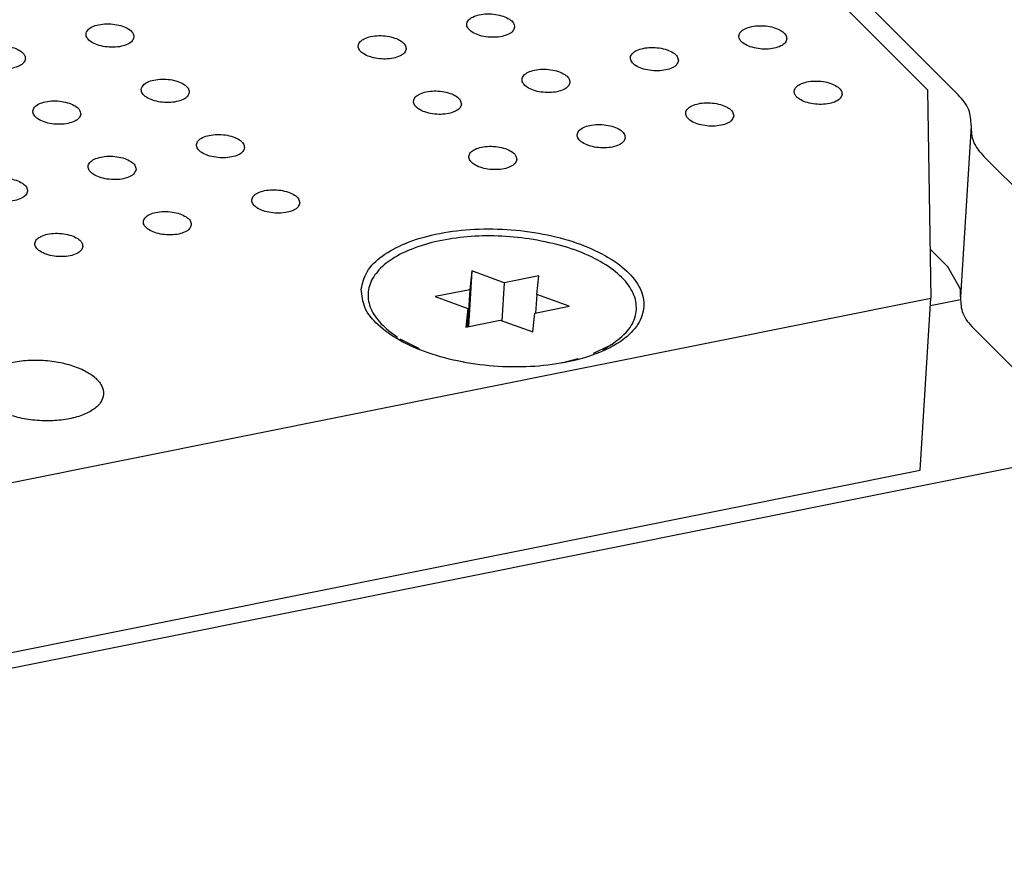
# Model space of a CAD drawing. Header units: inches. Extents: x 155 to 996, y 103 to 697.
# Tile 15 of 81: x 371 to 391, y 342 to 360. Entities that reach past the tile are written whole.
import ezdxf

# ---------------------------------------------------------------- set-up
doc = ezdxf.new("R2010")
doc.units = ezdxf.units.IN

# ---------------------------------------------------------------- blocks, each defined once
blk = doc.blocks.new('E8021-26512__11', base_point=(315.146, 346.293))
at = {"color": 7, "linetype": 'Continuous'}
for p, q in [((389.553, 358.072), (341.673, 405.998)), ((389.553, 358.072), (389.621, 353.728)), ((370.405, 349.873), (389.621, 353.728)), ((389.401, 350.148), (389.621, 353.728)), ((370.184, 346.293), (389.401, 350.148))]:
    blk.add_line(p, q, dxfattribs=at)
for points, knots in [([(380.95, 359.381), (380.944, 359.41), (380.931, 359.478), (380.835, 359.554), (380.708, 359.613), (380.55, 359.649), (380.381, 359.66), (380.22, 359.643), (380.085, 359.6), (379.986, 359.537), (379.939, 359.443), (379.974, 359.344), (380.064, 359.269), (380.193, 359.21), (380.351, 359.174), (380.52, 359.163), (380.682, 359.18), (380.815, 359.223), (380.92, 359.286), (380.941, 359.352), (380.95, 359.381)], [0, 0, 0, 0, 0.088201, 0.201564, 0.345167, 0.510862, 0.68451, 0.850206, 0.993808, 1.107172, 1.195372, 1.283573, 1.396937, 1.540539, 1.706235, 1.879883, 2.045578, 2.189181, 2.302544, 2.390745, 2.390745, 2.390745, 2.390745]), ([(373.019, 359.174), (373.013, 359.203), (373, 359.271), (372.904, 359.347), (372.777, 359.406), (372.619, 359.442), (372.45, 359.453), (372.289, 359.436), (372.154, 359.393), (372.055, 359.33), (372.008, 359.236), (372.043, 359.137), (372.133, 359.062), (372.263, 359.003), (372.42, 358.967), (372.589, 358.956), (372.751, 358.973), (372.884, 359.016), (372.989, 359.079), (373.01, 359.145), (373.019, 359.174)], [0, 0, 0, 0, 0.088201, 0.201564, 0.345167, 0.510862, 0.68451, 0.850206, 0.993808, 1.107172, 1.195372, 1.283573, 1.396937, 1.540539, 1.706235, 1.879883, 2.045578, 2.189181, 2.302544, 2.390745, 2.390745, 2.390745, 2.390745]), ([(386.621, 359.135), (386.615, 359.164), (386.603, 359.232), (386.506, 359.308), (386.38, 359.367), (386.221, 359.403), (386.053, 359.414), (385.891, 359.397), (385.756, 359.354), (385.657, 359.291), (385.61, 359.197), (385.645, 359.098), (385.736, 359.023), (385.865, 358.964), (386.023, 358.927), (386.191, 358.917), (386.353, 358.934), (386.486, 358.977), (386.591, 359.04), (386.612, 359.106), (386.621, 359.135)], [0, 0, 0, 0, 0.088201, 0.201564, 0.345167, 0.510862, 0.68451, 0.850206, 0.993808, 1.107172, 1.195372, 1.283573, 1.396937, 1.540539, 1.706235, 1.879883, 2.045578, 2.189181, 2.302544, 2.390745, 2.390745, 2.390745, 2.390745]), ([(378.69, 358.928), (378.684, 358.957), (378.672, 359.025), (378.575, 359.101), (378.449, 359.16), (378.29, 359.196), (378.122, 359.207), (377.96, 359.19), (377.825, 359.147), (377.726, 359.083), (377.679, 358.99), (377.714, 358.891), (377.805, 358.816), (377.934, 358.757), (378.092, 358.72), (378.26, 358.71), (378.422, 358.727), (378.555, 358.77), (378.66, 358.833), (378.681, 358.899), (378.69, 358.928)], [0, 0, 0, 0, 0.088201, 0.201564, 0.345167, 0.510862, 0.68451, 0.850206, 0.993808, 1.107172, 1.195372, 1.283573, 1.396937, 1.540539, 1.706235, 1.879883, 2.045578, 2.189181, 2.302544, 2.390745, 2.390745, 2.390745, 2.390745]), ([(370.759, 358.72), (370.753, 358.75), (370.741, 358.818), (370.644, 358.894), (370.518, 358.953), (370.359, 358.989), (370.191, 359), (370.029, 358.983), (369.894, 358.94), (369.795, 358.876), (369.748, 358.783), (369.783, 358.684), (369.874, 358.609), (370.003, 358.55), (370.161, 358.513), (370.329, 358.503), (370.491, 358.52), (370.624, 358.562), (370.729, 358.626), (370.75, 358.692), (370.759, 358.72)], [0, 0, 0, 0, 0.088201, 0.201564, 0.345167, 0.510862, 0.68451, 0.850206, 0.993808, 1.107172, 1.195372, 1.283573, 1.396937, 1.540539, 1.706235, 1.879883, 2.045578, 2.189181, 2.302544, 2.390745, 2.390745, 2.390745, 2.390745]), ([(384.361, 358.681), (384.356, 358.711), (384.343, 358.779), (384.247, 358.855), (384.12, 358.914), (383.961, 358.95), (383.793, 358.96), (383.632, 358.944), (383.496, 358.901), (383.397, 358.837), (383.351, 358.744), (383.386, 358.645), (383.476, 358.57), (383.605, 358.511), (383.763, 358.474), (383.931, 358.464), (384.093, 358.481), (384.226, 358.523), (384.331, 358.587), (384.352, 358.653), (384.361, 358.681)], [0, 0, 0, 0, 0.088201, 0.201564, 0.345167, 0.510862, 0.68451, 0.850206, 0.993808, 1.107172, 1.195372, 1.283573, 1.396937, 1.540539, 1.706235, 1.879883, 2.045578, 2.189181, 2.302544, 2.390745, 2.390745, 2.390745, 2.390745]), ([(382.101, 358.228), (382.096, 358.258), (382.083, 358.326), (381.987, 358.401), (381.86, 358.46), (381.701, 358.497), (381.533, 358.507), (381.372, 358.49), (381.237, 358.448), (381.138, 358.384), (381.091, 358.29), (381.126, 358.192), (381.216, 358.116), (381.345, 358.057), (381.503, 358.021), (381.671, 358.011), (381.833, 358.027), (381.966, 358.07), (382.071, 358.133), (382.092, 358.199), (382.101, 358.228)], [0, 0, 0, 0, 0.088201, 0.201564, 0.345167, 0.510862, 0.68451, 0.850206, 0.993808, 1.107172, 1.195372, 1.283573, 1.396937, 1.540539, 1.706235, 1.879883, 2.045578, 2.189181, 2.302544, 2.390745, 2.390745, 2.390745, 2.390745]), ([(374.17, 358.021), (374.165, 358.051), (374.152, 358.119), (374.056, 358.194), (373.929, 358.253), (373.77, 358.29), (373.602, 358.3), (373.441, 358.283), (373.306, 358.241), (373.207, 358.177), (373.16, 358.083), (373.195, 357.985), (373.285, 357.909), (373.414, 357.85), (373.572, 357.814), (373.74, 357.803), (373.902, 357.82), (374.035, 357.863), (374.14, 357.926), (374.161, 357.992), (374.17, 358.021)], [0, 0, 0, 0, 0.088201, 0.201564, 0.345167, 0.510862, 0.68451, 0.850206, 0.993808, 1.107172, 1.195372, 1.283573, 1.396937, 1.540539, 1.706235, 1.879883, 2.045578, 2.189181, 2.302544, 2.390745, 2.390745, 2.390745, 2.390745]), ([(387.773, 357.982), (387.767, 358.012), (387.754, 358.079), (387.658, 358.155), (387.531, 358.214), (387.373, 358.251), (387.204, 358.261), (387.043, 358.244), (386.908, 358.201), (386.809, 358.138), (386.762, 358.044), (386.797, 357.946), (386.887, 357.87), (387.016, 357.811), (387.174, 357.775), (387.343, 357.764), (387.504, 357.781), (387.638, 357.824), (387.742, 357.887), (387.763, 357.953), (387.773, 357.982)], [0, 0, 0, 0, 0.088201, 0.201564, 0.345167, 0.510862, 0.68451, 0.850206, 0.993808, 1.107172, 1.195372, 1.283573, 1.396937, 1.540539, 1.706235, 1.879883, 2.045578, 2.189181, 2.302544, 2.390745, 2.390745, 2.390745, 2.390745]), ([(379.842, 357.775), (379.836, 357.804), (379.823, 357.872), (379.727, 357.948), (379.6, 358.007), (379.442, 358.043), (379.273, 358.054), (379.112, 358.037), (378.977, 357.994), (378.878, 357.931), (378.831, 357.837), (378.866, 357.738), (378.956, 357.663), (379.085, 357.604), (379.243, 357.568), (379.412, 357.557), (379.574, 357.574), (379.707, 357.617), (379.811, 357.68), (379.832, 357.746), (379.842, 357.775)], [0, 0, 0, 0, 0.088201, 0.201564, 0.345167, 0.510862, 0.68451, 0.850206, 0.993808, 1.107172, 1.195372, 1.283573, 1.396937, 1.540539, 1.706235, 1.879883, 2.045578, 2.189181, 2.302544, 2.390745, 2.390745, 2.390745, 2.390745]), ([(371.911, 357.568), (371.905, 357.597), (371.892, 357.665), (371.796, 357.741), (371.669, 357.8), (371.511, 357.836), (371.342, 357.847), (371.181, 357.83), (371.046, 357.787), (370.947, 357.724), (370.9, 357.63), (370.935, 357.531), (371.025, 357.456), (371.154, 357.397), (371.312, 357.361), (371.481, 357.35), (371.643, 357.367), (371.776, 357.41), (371.88, 357.473), (371.901, 357.539), (371.911, 357.568)], [0, 0, 0, 0, 0.088201, 0.201564, 0.345167, 0.510862, 0.68451, 0.850206, 0.993808, 1.107172, 1.195372, 1.283573, 1.396937, 1.540539, 1.706235, 1.879883, 2.045578, 2.189181, 2.302544, 2.390745, 2.390745, 2.390745, 2.390745]), ([(385.513, 357.529), (385.507, 357.558), (385.495, 357.626), (385.398, 357.702), (385.271, 357.761), (385.113, 357.797), (384.944, 357.808), (384.783, 357.791), (384.648, 357.748), (384.549, 357.684), (384.502, 357.591), (384.537, 357.492), (384.628, 357.417), (384.757, 357.358), (384.914, 357.321), (385.083, 357.311), (385.245, 357.328), (385.378, 357.371), (385.483, 357.434), (385.504, 357.5), (385.513, 357.529)], [0, 0, 0, 0, 0.088201, 0.201564, 0.345167, 0.510862, 0.68451, 0.850206, 0.993808, 1.107172, 1.195372, 1.283573, 1.396937, 1.540539, 1.706235, 1.879883, 2.045578, 2.189181, 2.302544, 2.390745, 2.390745, 2.390745, 2.390745]), ([(383.253, 357.075), (383.247, 357.105), (383.235, 357.173), (383.138, 357.249), (383.012, 357.307), (382.853, 357.344), (382.685, 357.354), (382.524, 357.338), (382.388, 357.295), (382.289, 357.231), (382.242, 357.138), (382.278, 357.039), (382.368, 356.964), (382.497, 356.905), (382.655, 356.868), (382.823, 356.858), (382.985, 356.874), (383.118, 356.917), (383.223, 356.981), (383.244, 357.046), (383.253, 357.075)], [0, 0, 0, 0, 0.088201, 0.201564, 0.345167, 0.510862, 0.68451, 0.850206, 0.993808, 1.107172, 1.195372, 1.283573, 1.396937, 1.540539, 1.706235, 1.879883, 2.045578, 2.189181, 2.302544, 2.390745, 2.390745, 2.390745, 2.390745]), ([(375.322, 356.868), (375.316, 356.898), (375.304, 356.966), (375.207, 357.042), (375.081, 357.1), (374.922, 357.137), (374.754, 357.147), (374.593, 357.13), (374.457, 357.088), (374.358, 357.024), (374.311, 356.931), (374.347, 356.832), (374.437, 356.757), (374.566, 356.698), (374.724, 356.661), (374.892, 356.651), (375.054, 356.667), (375.187, 356.71), (375.292, 356.774), (375.313, 356.839), (375.322, 356.868)], [0, 0, 0, 0, 0.088201, 0.201564, 0.345167, 0.510862, 0.68451, 0.850206, 0.993808, 1.107172, 1.195372, 1.283573, 1.396937, 1.540539, 1.706235, 1.879883, 2.045578, 2.189181, 2.302544, 2.390745, 2.390745, 2.390745, 2.390745]), ([(380.993, 356.622), (380.988, 356.652), (380.975, 356.72), (380.879, 356.795), (380.752, 356.854), (380.593, 356.891), (380.425, 356.901), (380.264, 356.884), (380.128, 356.842), (380.03, 356.778), (379.983, 356.684), (380.018, 356.586), (380.108, 356.51), (380.237, 356.451), (380.395, 356.415), (380.563, 356.404), (380.725, 356.421), (380.858, 356.464), (380.963, 356.527), (380.984, 356.593), (380.993, 356.622)], [0, 0, 0, 0, 0.088201, 0.201564, 0.345167, 0.510862, 0.68451, 0.850206, 0.993808, 1.107172, 1.195372, 1.283573, 1.396937, 1.540539, 1.706235, 1.879883, 2.045578, 2.189181, 2.302544, 2.390745, 2.390745, 2.390745, 2.390745]), ([(373.062, 356.415), (373.057, 356.445), (373.044, 356.512), (372.948, 356.588), (372.821, 356.647), (372.662, 356.684), (372.494, 356.694), (372.333, 356.677), (372.197, 356.634), (372.099, 356.571), (372.052, 356.477), (372.087, 356.379), (372.177, 356.303), (372.306, 356.244), (372.464, 356.208), (372.632, 356.197), (372.794, 356.214), (372.927, 356.257), (373.032, 356.32), (373.053, 356.386), (373.062, 356.415)], [0, 0, 0, 0, 0.088201, 0.201564, 0.345167, 0.510862, 0.68451, 0.850206, 0.993808, 1.107172, 1.195372, 1.283573, 1.396937, 1.540539, 1.706235, 1.879883, 2.045578, 2.189181, 2.302544, 2.390745, 2.390745, 2.390745, 2.390745]), ([(370.802, 355.962), (370.797, 355.991), (370.784, 356.059), (370.688, 356.135), (370.561, 356.194), (370.403, 356.23), (370.234, 356.241), (370.073, 356.224), (369.938, 356.181), (369.839, 356.118), (369.792, 356.024), (369.827, 355.925), (369.917, 355.85), (370.046, 355.791), (370.204, 355.754), (370.373, 355.744), (370.534, 355.761), (370.667, 355.804), (370.772, 355.867), (370.793, 355.933), (370.802, 355.962)], [0, 0, 0, 0, 0.088201, 0.201564, 0.345167, 0.510862, 0.68451, 0.850206, 0.993808, 1.107172, 1.195372, 1.283573, 1.396937, 1.540539, 1.706235, 1.879883, 2.045578, 2.189181, 2.302544, 2.390745, 2.390745, 2.390745, 2.390745]), ([(376.474, 355.715), (376.468, 355.745), (376.455, 355.813), (376.359, 355.889), (376.232, 355.948), (376.074, 355.984), (375.905, 355.995), (375.744, 355.978), (375.609, 355.935), (375.51, 355.871), (375.463, 355.778), (375.498, 355.679), (375.588, 355.604), (375.718, 355.545), (375.875, 355.508), (376.044, 355.498), (376.206, 355.515), (376.339, 355.557), (376.444, 355.621), (376.465, 355.687), (376.474, 355.715)], [0, 0, 0, 0, 0.088201, 0.201564, 0.345167, 0.510862, 0.68451, 0.850206, 0.993808, 1.107172, 1.195372, 1.283573, 1.396937, 1.540539, 1.706235, 1.879883, 2.045578, 2.189181, 2.302544, 2.390745, 2.390745, 2.390745, 2.390745]), ([(374.214, 355.262), (374.208, 355.292), (374.196, 355.36), (374.099, 355.435), (373.973, 355.494), (373.814, 355.531), (373.646, 355.541), (373.484, 355.524), (373.349, 355.482), (373.25, 355.418), (373.203, 355.324), (373.238, 355.226), (373.329, 355.15), (373.458, 355.091), (373.616, 355.055), (373.784, 355.045), (373.946, 355.061), (374.079, 355.104), (374.184, 355.168), (374.205, 355.233), (374.214, 355.262)], [0, 0, 0, 0, 0.088201, 0.201564, 0.345167, 0.510862, 0.68451, 0.850206, 0.993808, 1.107172, 1.195372, 1.283573, 1.396937, 1.540539, 1.706235, 1.879883, 2.045578, 2.189181, 2.302544, 2.390745, 2.390745, 2.390745, 2.390745]), ([(371.954, 354.809), (371.949, 354.839), (371.936, 354.906), (371.84, 354.982), (371.713, 355.041), (371.554, 355.078), (371.386, 355.088), (371.225, 355.071), (371.089, 355.028), (370.991, 354.965), (370.944, 354.871), (370.979, 354.773), (371.069, 354.697), (371.198, 354.638), (371.356, 354.602), (371.524, 354.591), (371.686, 354.608), (371.819, 354.651), (371.924, 354.714), (371.945, 354.78), (371.954, 354.809)], [0, 0, 0, 0, 0.088201, 0.201564, 0.345167, 0.510862, 0.68451, 0.850206, 0.993808, 1.107172, 1.195372, 1.283573, 1.396937, 1.540539, 1.706235, 1.879883, 2.045578, 2.189181, 2.302544, 2.390745, 2.390745, 2.390745, 2.390745]), ([(377.752, 353.917), (377.767, 353.787), (377.799, 353.505), (378.116, 353.137), (378.57, 352.821), (379.166, 352.565), (379.859, 352.385), (380.607, 352.292), (381.361, 352.293), (382.072, 352.386), (382.693, 352.567), (383.188, 352.824), (383.531, 353.151), (383.68, 353.551), (383.581, 353.966), (383.281, 354.333), (382.822, 354.649), (382.227, 354.905), (381.534, 355.085), (380.785, 355.178), (380.031, 355.178), (379.322, 355.084), (378.698, 354.904), (378.209, 354.646), (377.849, 354.32), (377.783, 354.043), (377.752, 353.917)], [0, 0, 0, 0, 0.383476, 0.837095, 1.391599, 2.04345, 2.769131, 3.5342, 4.299269, 5.024949, 5.6768, 6.231304, 6.684924, 7.068399, 7.451875, 7.905495, 8.459999, 9.111849, 9.83753, 10.602599, 11.367668, 12.093349, 12.7452, 13.299703, 13.753323, 14.136799, 14.136799, 14.136799, 14.136799]), ([(369.79, 351.888), (369.799, 351.825), (369.817, 351.687), (369.985, 351.514), (370.218, 351.369), (370.522, 351.257), (370.868, 351.188), (371.23, 351.166), (371.582, 351.192), (371.896, 351.265), (372.149, 351.38), (372.327, 351.532), (372.406, 351.726), (372.352, 351.929), (372.194, 352.101), (371.957, 352.247), (371.654, 352.358), (371.308, 352.428), (370.945, 352.45), (370.594, 352.423), (370.279, 352.35), (370.029, 352.235), (369.842, 352.084), (369.806, 351.949), (369.79, 351.888)], [0, 0, 0, 0, 0.185164, 0.409308, 0.68695, 1.012981, 1.371588, 1.741607, 2.100214, 2.426245, 2.703887, 2.928032, 3.113195, 3.298359, 3.522503, 3.800145, 4.126176, 4.484784, 4.854802, 5.21341, 5.539441, 5.817083, 6.041227, 6.226391, 6.226391, 6.226391, 6.226391])]:
    blk.add_open_spline(points, degree=3, knots=knots, dxfattribs=at)
blk = doc.blocks.new('0515-2032_1__13', base_point=(377.868, 352.302))
at = {"color": 7, "linetype": 'Continuous'}
for p, q in [((380.057, 354.297), (379.986, 353.139)), ((380.057, 354.297), (380.015, 353.907)), ((380.734, 354.052), (380.057, 354.297)), ((380.734, 354.052), (380.685, 353.259)), ((381.453, 354.196), (380.734, 354.052)), ((381.411, 353.806), (381.453, 354.196)), ((380.015, 353.907), (379.296, 353.763)), ((380.015, 353.907), (379.967, 353.135)), ((379.296, 353.763), (379.973, 353.518)), ((381.411, 353.806), (381.387, 353.42)), ((382.088, 353.561), (381.411, 353.806)), ((379.973, 353.518), (379.931, 353.128)), ((379.973, 353.518), (379.949, 353.132)), ((381.369, 353.416), (382.088, 353.561)), ((379.931, 353.128), (380.65, 353.272)), ((380.65, 353.272), (381.327, 353.027)), ((381.327, 353.027), (381.369, 353.416)), ((378.319, 353.055), (378.382, 353.003)), ((378.319, 353.055), (378.507, 352.92)), ((378.56, 352.885), (378.96, 352.68)), ((382.59, 352.583), (382.917, 352.734)), ((382.972, 352.768), (382.785, 352.649)), ((382.917, 352.734), (382.972, 352.768)), ((379.686, 352.448), (379.9, 352.404)), ((381.961, 352.391), (382.271, 352.476)), ((380.873, 352.302), (381.022, 352.305)), ((381.93, 352.387), (381.961, 352.391))]:
    blk.add_line(p, q, dxfattribs=at)
for points, knots in [([(381.253, 354.967), (381.037, 354.991), (380.608, 355.04), (379.972, 355.021), (379.374, 354.936), (378.844, 354.785), (378.409, 354.575), (378.088, 354.313), (377.9, 354.001), (377.883, 353.655), (378.035, 353.32), (378.219, 353.148), (378.319, 353.055)], [0, 0, 0, 0, 0.650185, 1.293324, 1.903324, 2.457412, 2.939337, 3.344008, 3.6848, 4.00032, 4.343154, 4.750892, 4.750892, 4.750892, 4.750892]), ([(382.972, 352.768), (383.089, 352.853), (383.304, 353.01), (383.496, 353.352), (383.491, 353.726), (383.293, 354.075), (382.947, 354.382), (382.473, 354.642), (381.896, 354.85), (381.473, 354.927), (381.253, 354.967)], [0, 0, 0, 0, 0.431698, 0.791791, 1.128462, 1.504421, 1.959283, 2.501663, 3.119804, 3.790198, 3.790198, 3.790198, 3.790198])]:
    blk.add_open_spline(points, degree=3, knots=knots, dxfattribs=at)
blk = doc.blocks.new('E8021-66412_MUXIP01_1', base_point=(315.146, 346.293))
for name, p in [('E8021-26512__11', (315.146, 346.293)), ('0515-2032_1__13', (377.868, 352.302))]:
    blk.add_blockref(name, p)
blk = doc.blocks.new('E8021-26512__14', base_point=(337.744, 350.826))
at = {"color": 7, "linetype": 'Continuous'}
for p, q in [((341.923, 406.282), (390.192, 357.967)), ((390.46, 357.33), (390.459, 357.321)), ((390.459, 357.321), (390.239, 353.758)), ((393.002, 354.406), (390.726, 356.684)), ((389.605, 354.754), (389.972, 354.387)), ((390.236, 353.919), (389.972, 354.387)), ((390.239, 353.758), (390.236, 353.919)), ((390.239, 353.758), (390.238, 353.741)), ((392.781, 350.826), (390.506, 353.104))]:
    blk.add_line(p, q, dxfattribs=at)
for points in [[(390.46, 357.33), (390.455, 357.442), (390.443, 357.685), (390.28, 357.868), (390.192, 357.967)], [(390.459, 357.321), (390.464, 357.209), (390.476, 356.965), (390.639, 356.782), (390.726, 356.684)], [(390.238, 353.741), (390.243, 353.629), (390.255, 353.386), (390.418, 353.203), (390.506, 353.104)]]:
    blk.add_open_spline(points, degree=3, knots=[0, 0, 0, 0, 0.3266238, 0.7096633, 0.7096633, 0.7096633, 0.7096633], dxfattribs=at)
blk = doc.blocks.new('E8021-66412_MUXIP01_2', base_point=(337.744, 350.826))
blk.add_blockref('E8021-26512__14', (337.744, 350.826))
blk = doc.blocks.new('E8021-24140', base_point=(199.013, 250.256))
at = {"color": 7, "linetype": 'Continuous'}
for p, q in [((349.86, 341.89), (435.722, 359.113)), ((390.239, 353.694), (389.612, 353.568))]:
    blk.add_line(p, q, dxfattribs=at)
blk = doc.blocks.new('E8021-64140', base_point=(199.013, 250.256))
blk.add_blockref('E8021-24140', (199.013, 250.256))
blk = doc.blocks.new('E8021-96540__50', base_point=(199.013, 250.256))
for name, p in [('E8021-64140', (199.013, 250.256)), ('E8021-66412_MUXIP01_2', (337.744, 350.826)), ('E8021-66412_MUXIP01_1', (315.146, 346.293))]:
    blk.add_blockref(name, p)
blk = doc.blocks.new('Gen1', base_point=(572.3, 417.2))
blk.add_blockref('E8021-96540__50', (199.013, 250.256))

msp = doc.modelspace()

# ---------------------------------------------------------------- block references
msp.add_blockref('Gen1', (572.3, 417.2))

doc.saveas('drawing.dxf')
